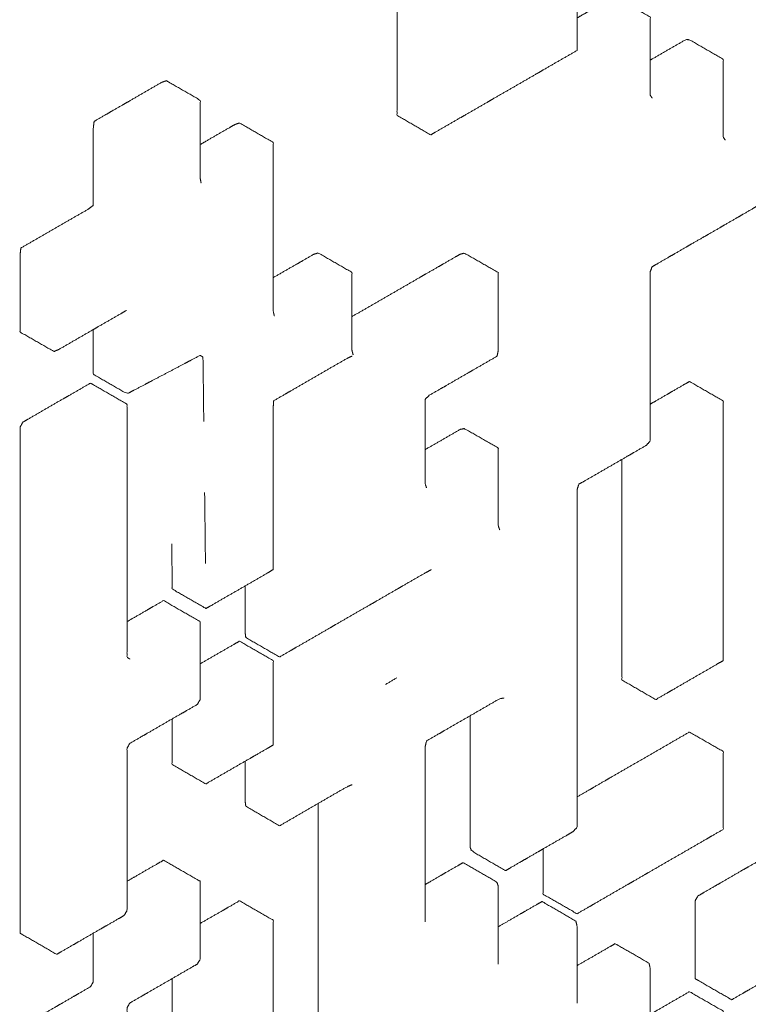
# Model space of a CAD drawing. Header units: millimetres. Extents: x 4 to 1188, y 1 to 840.
# Tile 87 of 123: x 1042.985 to 1043.768, y 147.635 to 148.693. Entities that reach past the tile are written whole.
import ezdxf

# ---------------------------------------------------------------- set-up
doc = ezdxf.new("R2010")
doc.units = ezdxf.units.MM
doc.layers.add('1', color=7, linetype='Continuous', true_color=0xffffff)

msp = doc.modelspace()

# ---------------------------------------------------------------- linework, layer by layer
at = {"layer": '1', "color": 154, "linetype": 'Continuous', "lineweight": 13}
msp.add_line((1043.1839, 148.1853), (1043.184, 148.1783), dxfattribs=at)
for points, knots in [([(1043.3906, 148.8279), (1043.3906, 148.8209), (1043.3906, 148.807), (1043.3906, 148.793), (1043.3906, 148.7791), (1043.3906, 148.7651), (1043.3906, 148.7581), (1043.3906, 148.7442), (1043.3906, 148.7302), (1043.3906, 148.7232), (1043.3906, 148.7093), (1043.3906, 148.7023), (1043.3906, 148.6883), (1043.3906, 148.6744), (1043.3906, 148.6604), (1043.3906, 148.6465), (1043.3906, 148.6395), (1043.3906, 148.6255), (1043.3906, 148.6116), (1043.3906, 148.6046), (1043.3906, 148.5906), (1043.4268, 148.5697), (1043.4329, 148.5732), (1043.445, 148.5802), (1043.4571, 148.5872), (1043.4631, 148.5906), (1043.4752, 148.5976), (1043.4873, 148.6046), (1043.4933, 148.6081), (1043.5054, 148.6151), (1043.5175, 148.622), (1043.5296, 148.629), (1043.5417, 148.636), (1043.5477, 148.6395), (1043.5598, 148.6465), (1043.5719, 148.6534), (1043.584, 148.6604), (1043.584, 148.6674), (1043.584, 148.6814), (1043.584, 148.6953), (1043.584, 148.7023), (1043.584, 148.7162), (1043.584, 148.7232), (1043.584, 148.7372), (1043.584, 148.7511), (1043.584, 148.7651), (1043.584, 148.7791), (1043.584, 148.793), (1043.584, 148.807), (1043.584, 148.8209), (1043.584, 148.8279), (1043.584, 148.8419), (1043.5477, 148.8628), (1043.5356, 148.8558), (1043.5296, 148.8523), (1043.5175, 148.8453), (1043.5054, 148.8384), (1043.4994, 148.8349)], [0, 0, 0.009432, 0.028301, 0.047169, 0.066037, 0.084905, 0.094339, 0.113207, 0.132075, 0.14151, 0.160378, 0.169812, 0.18868, 0.207548, 0.226416, 0.245284, 0.254719, 0.273587, 0.292455, 0.301889, 0.320757, 0.377362, 0.386796, 0.405664, 0.424532, 0.433966, 0.452834, 0.471703, 0.481136, 0.500005, 0.518873, 0.537741, 0.556609, 0.566043, 0.584911, 0.60378, 0.622648, 0.632082, 0.65095, 0.669818, 0.679252, 0.698121, 0.707555, 0.726423, 0.745291, 0.764159, 0.783027, 0.801895, 0.820764, 0.839632, 0.849066, 0.867934, 0.924539, 0.943407, 0.952841, 0.971709, 0.990577, 1, 1]), ([(1043.6646, 148.6094), (1043.6647, 148.6093), (1043.6625, 148.6126), (1043.6625, 148.6266), (1043.6625, 148.6336), (1043.6625, 148.6475), (1043.6625, 148.6615), (1043.6625, 148.6755), (1043.6625, 148.6824), (1043.6625, 148.6964), (1043.6263, 148.7173), (1043.6223, 148.7174), (1043.6102, 148.7105), (1043.5981, 148.7035), (1043.5921, 148.7), (1043.5841, 148.6954)], [0, 0, 0.00059, 0.029174, 0.106664, 0.145409, 0.222899, 0.300389, 0.37788, 0.416625, 0.494115, 0.726436, 0.755153, 0.832644, 0.910134, 0.948879, 1, 1]), ([(1043.7433, 148.564), (1043.7433, 148.564), (1043.7411, 148.5671), (1043.7411, 148.5811), (1043.7411, 148.5881), (1043.7411, 148.6021), (1043.7411, 148.616), (1043.7411, 148.623), (1043.7411, 148.637), (1043.7411, 148.6509), (1043.7048, 148.6719), (1043.701, 148.6721), (1043.6889, 148.6652), (1043.6768, 148.6582), (1043.6647, 148.6512), (1043.6626, 148.65)], [0, 0, 0.000193, 0.028529, 0.106019, 0.144764, 0.222255, 0.299744, 0.33849, 0.41598, 0.49347, 0.725791, 0.754248, 0.831738, 0.909228, 0.986718, 1, 1]), ([(1043.4692, 147.9451), (1043.4692, 147.9363), (1043.4692, 147.9223), (1043.4692, 147.9083), (1043.4692, 147.8944), (1043.4692, 147.8804), (1043.4692, 147.8734), (1043.4692, 147.8595), (1043.4692, 147.8455), (1043.4692, 147.8385), (1043.4692, 147.8245), (1043.4692, 147.8176), (1043.4692, 147.8036), (1043.4709, 147.7997), (1043.5072, 147.7787), (1043.5132, 147.7822), (1043.5253, 147.7892), (1043.5314, 147.7927), (1043.5435, 147.7997), (1043.5495, 147.8032), (1043.5616, 147.8102), (1043.5737, 147.8171), (1043.5797, 147.8206), (1043.584, 147.8252), (1043.584, 147.8391), (1043.584, 147.8531), (1043.584, 147.8671), (1043.584, 147.881), (1043.584, 147.895), (1043.584, 147.909), (1043.584, 147.9229), (1043.584, 147.9369), (1043.584, 147.9439), (1043.584, 147.9578), (1043.584, 147.9718), (1043.584, 147.9788), (1043.584, 147.9927), (1043.584, 147.9997), (1043.584, 148.0137), (1043.584, 148.0277), (1043.584, 148.0416), (1043.584, 148.0556), (1043.584, 148.0695), (1043.584, 148.0765), (1043.584, 148.0905), (1043.584, 148.1045), (1043.584, 148.1184), (1043.584, 148.1324), (1043.584, 148.1394), (1043.584, 148.1533), (1043.584, 148.1603), (1043.584, 148.1743), (1043.584, 148.1883), (1043.586, 148.1941), (1043.592, 148.1976), (1043.6041, 148.2045), (1043.6162, 148.2115), (1043.6283, 148.2185), (1043.6404, 148.2255), (1043.6465, 148.229), (1043.6586, 148.236), (1043.6625, 148.2406), (1043.6625, 148.2546), (1043.6625, 148.2616), (1043.6625, 148.2756), (1043.6625, 148.2895), (1043.6625, 148.3035), (1043.6625, 148.3105), (1043.6625, 148.3244), (1043.6625, 148.3384), (1043.6625, 148.3524), (1043.6625, 148.3663), (1043.6625, 148.3733), (1043.6625, 148.3873), (1043.6625, 148.3943), (1043.6625, 148.4082), (1043.6625, 148.4222), (1043.6647, 148.4279), (1043.6708, 148.4314), (1043.6828, 148.4384), (1043.6889, 148.4419), (1043.701, 148.4489), (1043.707, 148.4524), (1043.7191, 148.4593), (1043.7252, 148.4628), (1043.7373, 148.4698), (1043.7433, 148.4733), (1043.7554, 148.4803), (1043.7615, 148.4838), (1043.7736, 148.4908), (1043.7796, 148.4943), (1043.7917, 148.5012), (1043.7977, 148.5047), (1043.8098, 148.5117), (1043.8219, 148.5187), (1043.8257, 148.5235), (1043.8257, 148.5375), (1043.8257, 148.5514), (1043.8257, 148.5584), (1043.8257, 148.5724), (1043.8257, 148.5863), (1043.8257, 148.5933), (1043.8257, 148.6073), (1043.828, 148.6129), (1043.8401, 148.6199), (1043.8522, 148.6269), (1043.8643, 148.6339), (1043.8704, 148.6374), (1043.8824, 148.6443), (1043.8945, 148.6513), (1043.9066, 148.6583), (1043.9103, 148.6577), (1043.9102, 148.6577)], [0, 0, 0.006826, 0.017625, 0.028424, 0.039222, 0.050021, 0.055421, 0.066219, 0.077018, 0.082417, 0.093216, 0.098615, 0.109414, 0.113551, 0.145926, 0.151325, 0.162124, 0.167523, 0.178322, 0.183722, 0.19452, 0.205319, 0.210718, 0.214831, 0.22563, 0.236428, 0.247227, 0.258026, 0.268824, 0.279623, 0.290422, 0.301221, 0.30662, 0.317419, 0.328217, 0.333617, 0.344415, 0.349815, 0.360614, 0.371412, 0.382211, 0.39301, 0.403808, 0.409208, 0.420007, 0.430805, 0.441604, 0.452403, 0.457802, 0.468601, 0.474, 0.484799, 0.495598, 0.499621, 0.50502, 0.515819, 0.526617, 0.537416, 0.548215, 0.553614, 0.564413, 0.568416, 0.579215, 0.584614, 0.595413, 0.606212, 0.617011, 0.62241, 0.633209, 0.644007, 0.654806, 0.665605, 0.671004, 0.681803, 0.687202, 0.698001, 0.7088, 0.712765, 0.718165, 0.728963, 0.734363, 0.745162, 0.750561, 0.76136, 0.766759, 0.777558, 0.782957, 0.793756, 0.799155, 0.809954, 0.815353, 0.826152, 0.831551, 0.84235, 0.853149, 0.857081, 0.867879, 0.878678, 0.884077, 0.894876, 0.905675, 0.911074, 0.921873, 0.92579, 0.936589, 0.947387, 0.958186, 0.963585, 0.974384, 0.985183, 0.995982, 0.999884, 1, 1]), ([(1043.18, 148.518), (1043.1801, 148.518), (1043.1791, 148.5232), (1043.1791, 148.5372), (1043.1791, 148.5511), (1043.1791, 148.5581), (1043.1791, 148.5721), (1043.1791, 148.5791), (1043.1791, 148.593), (1043.1791, 148.607), (1043.1428, 148.6279), (1043.1377, 148.6261), (1043.1256, 148.6191), (1043.1135, 148.6121), (1043.1014, 148.6051), (1043.0954, 148.6016), (1043.0833, 148.5947), (1043.0773, 148.5912), (1043.0652, 148.5842), (1043.0643, 148.5777), (1043.0643, 148.5638), (1043.0643, 148.5498), (1043.0643, 148.5358), (1043.0643, 148.5219), (1043.0643, 148.5079), (1043.0643, 148.4939), (1043.0591, 148.4899), (1043.047, 148.483), (1043.0349, 148.476), (1043.0228, 148.469), (1043.0107, 148.462), (1042.9986, 148.455), (1042.9865, 148.4481), (1042.9857, 148.4415), (1042.9857, 148.4276), (1042.9857, 148.4136), (1042.9857, 148.4066), (1042.9857, 148.3927), (1042.9857, 148.3787), (1042.9857, 148.3717), (1042.9857, 148.3577), (1043.022, 148.3368), (1043.0273, 148.339), (1043.0394, 148.346), (1043.0515, 148.353), (1043.0636, 148.36), (1043.0696, 148.3635), (1043.0817, 148.3704), (1043.0938, 148.3774), (1043.0998, 148.3809)], [0, 0, 0.000056, 0.009604, 0.032026, 0.054448, 0.065659, 0.08808, 0.099291, 0.121713, 0.144134, 0.211356, 0.220979, 0.243401, 0.265822, 0.288244, 0.299455, 0.321877, 0.333088, 0.355509, 0.365208, 0.38763, 0.410051, 0.432473, 0.454895, 0.477316, 0.499738, 0.509514, 0.531936, 0.554357, 0.576779, 0.599201, 0.621623, 0.644044, 0.653898, 0.676319, 0.698741, 0.709952, 0.732374, 0.754795, 0.766006, 0.788428, 0.85565, 0.865583, 0.888004, 0.910426, 0.932848, 0.944059, 0.96648, 0.988902, 1, 1]), ([(1043.2587, 148.375), (1043.2588, 148.375), (1043.2576, 148.38), (1043.2576, 148.394), (1043.2576, 148.4079), (1043.2576, 148.4149), (1043.2576, 148.4289), (1043.2576, 148.4428), (1043.2576, 148.4498), (1043.2576, 148.4638), (1043.2576, 148.4708), (1043.2576, 148.4847), (1043.2576, 148.4917), (1043.2576, 148.5057), (1043.2576, 148.5196), (1043.2576, 148.5336), (1043.2576, 148.5476), (1043.2576, 148.5615), (1043.2214, 148.5825), (1043.2164, 148.5808), (1043.2103, 148.5773), (1043.1982, 148.5703), (1043.1861, 148.5633), (1043.1792, 148.5593)], [0, 0, 0.000194, 0.021087, 0.071309, 0.121531, 0.146642, 0.196865, 0.247087, 0.272198, 0.32242, 0.347532, 0.397754, 0.422865, 0.473087, 0.523309, 0.573531, 0.623754, 0.673976, 0.824546, 0.845769, 0.870881, 0.921103, 0.971326, 1, 1]), ([(1043.3435, 148.3332), (1043.3435, 148.3332), (1043.3422, 148.338), (1043.3422, 148.345), (1043.3422, 148.3589), (1043.3422, 148.3729), (1043.3422, 148.3869), (1043.3422, 148.4008), (1043.3422, 148.4078), (1043.3422, 148.4218), (1043.306, 148.4427), (1043.3011, 148.4413), (1043.2891, 148.4343), (1043.283, 148.4308), (1043.2709, 148.4239), (1043.2588, 148.4169), (1043.2577, 148.4162)], [0, 0, 0.000229, 0.030757, 0.068016, 0.142535, 0.217053, 0.291572, 0.36609, 0.40335, 0.477869, 0.701281, 0.732033, 0.806552, 0.84381, 0.91833, 0.992848, 1, 1]), ([(1043.4223, 148.1903), (1043.4223, 148.1903), (1043.4208, 148.1947), (1043.4208, 148.2086), (1043.4208, 148.2226), (1043.4208, 148.2365), (1043.4208, 148.2505), (1043.4208, 148.2645), (1043.4208, 148.2715), (1043.4208, 148.2854), (1043.4254, 148.2898), (1043.4375, 148.2967), (1043.4435, 148.3002), (1043.4556, 148.3072), (1043.4677, 148.3142), (1043.4738, 148.3177), (1043.4859, 148.3247), (1043.498, 148.3317), (1043.4994, 148.3378), (1043.4994, 148.3448), (1043.4994, 148.3588), (1043.4994, 148.3727), (1043.4994, 148.3867), (1043.4994, 148.4007), (1043.4994, 148.4146), (1043.4994, 148.4216), (1043.4631, 148.4425), (1043.4584, 148.4414), (1043.4524, 148.4379), (1043.4403, 148.4309), (1043.4342, 148.4274), (1043.4221, 148.4205), (1043.4161, 148.417), (1043.404, 148.41), (1043.3919, 148.403), (1043.3798, 148.396), (1043.3677, 148.389), (1043.3556, 148.382), (1043.3435, 148.3751), (1043.3424, 148.3744)], [0, 0, 0.000131, 0.012223, 0.042806, 0.07339, 0.103973, 0.134556, 0.16514, 0.180431, 0.211014, 0.223195, 0.253778, 0.26907, 0.299653, 0.330236, 0.345528, 0.376111, 0.406694, 0.418958, 0.43425, 0.464833, 0.495416, 0.526, 0.556583, 0.587166, 0.602458, 0.694149, 0.706499, 0.721791, 0.752374, 0.767665, 0.798249, 0.81354, 0.844124, 0.874707, 0.905291, 0.935874, 0.966457, 0.99704, 1, 1]), ([(1043.0643, 148.3604), (1043.0643, 148.3472), (1043.0643, 148.3332), (1043.0643, 148.3262), (1043.0643, 148.3123), (1043.1005, 148.2913), (1043.1065, 148.2944), (1043.1186, 148.3007), (1043.1246, 148.3039), (1043.1367, 148.3103), (1043.1488, 148.3166), (1043.1608, 148.323), (1043.1669, 148.3262), (1043.179, 148.3326), (1043.1821, 148.3309)], [0, 0, 0.071116, 0.1463, 0.183891, 0.259076, 0.484483, 0.521543, 0.596727, 0.634319, 0.709503, 0.784687, 0.859871, 0.897463, 0.972647, 1, 1]), ([(1043.1485, 148.1299), (1043.1487, 148.1161), (1043.1489, 148.1022), (1043.149, 148.0883), (1043.1491, 148.0814), (1043.1854, 148.0605), (1043.1914, 148.064), (1043.2035, 148.071), (1043.2156, 148.0779), (1043.2277, 148.0849), (1043.2398, 148.0919), (1043.2519, 148.0989), (1043.2576, 148.1026), (1043.2576, 148.1165), (1043.2576, 148.1305), (1043.2576, 148.1444), (1043.2576, 148.1584), (1043.2576, 148.1724), (1043.2576, 148.1863), (1043.2576, 148.2003), (1043.2576, 148.2073), (1043.2576, 148.2213), (1043.2576, 148.2352), (1043.2576, 148.2422), (1043.2576, 148.2562), (1043.2576, 148.2701), (1043.2576, 148.2771), (1043.2581, 148.2839), (1043.2702, 148.2908), (1043.2762, 148.2943), (1043.2883, 148.3013), (1043.3004, 148.3083), (1043.3125, 148.3153), (1043.3246, 148.3223), (1043.3367, 148.3292), (1043.3422, 148.3319), (1043.3422, 148.332)], [0, 0, 0.030858, 0.061715, 0.092572, 0.107962, 0.200474, 0.215903, 0.24676, 0.277618, 0.308475, 0.339332, 0.370189, 0.384835, 0.415692, 0.446549, 0.477407, 0.508264, 0.539121, 0.569978, 0.600836, 0.616264, 0.647121, 0.677978, 0.693407, 0.724265, 0.755122, 0.77055, 0.784955, 0.815812, 0.831241, 0.862098, 0.892955, 0.923812, 0.95467, 0.985527, 0.999804, 1, 1]), ([(1043.1035, 148.0063), (1043.1035, 148.0062), (1043.1005, 148.008), (1043.1005, 148.0219), (1043.1005, 148.0359), (1043.1005, 148.0429), (1043.1005, 148.0568), (1043.1005, 148.0708), (1043.1005, 148.0778), (1043.1005, 148.0917), (1043.1005, 148.0987), (1043.1005, 148.1127), (1043.1005, 148.1266), (1043.1005, 148.1406), (1043.1005, 148.1545), (1043.1005, 148.1685), (1043.1005, 148.1755), (1043.1005, 148.1894), (1043.1005, 148.2034), (1043.1005, 148.2173), (1043.1005, 148.2313), (1043.1005, 148.2452), (1043.1005, 148.2522), (1043.1005, 148.2662), (1043.1005, 148.2801), (1043.0643, 148.3011), (1043.0612, 148.3028), (1043.0492, 148.2958), (1043.0371, 148.2888), (1043.031, 148.2854), (1043.0189, 148.2784), (1043.0069, 148.2714), (1042.9948, 148.2644), (1042.9887, 148.2609)], [0, 0, 0.000053, 0.012158, 0.046394, 0.08063, 0.097749, 0.131985, 0.166221, 0.183339, 0.217576, 0.234694, 0.268931, 0.303167, 0.337403, 0.37164, 0.405876, 0.422995, 0.457231, 0.491467, 0.525704, 0.55994, 0.594176, 0.611295, 0.645531, 0.679768, 0.782477, 0.794582, 0.828818, 0.863054, 0.880172, 0.914409, 0.948645, 0.982882, 1, 1]), ([(1043.6323, 148.2208), (1043.6323, 148.2069), (1043.6323, 148.1929), (1043.6323, 148.1789), (1043.6323, 148.165), (1043.6323, 148.151), (1043.6323, 148.1371), (1043.6323, 148.1231), (1043.6323, 148.1092), (1043.6323, 148.0952), (1043.6323, 148.0813), (1043.6323, 148.0673), (1043.6323, 148.0533), (1043.6323, 148.0394), (1043.6323, 148.0254), (1043.6323, 148.0115), (1043.6323, 147.9975), (1043.6323, 147.9836), (1043.6686, 147.9626), (1043.6807, 147.9696), (1043.6867, 147.9731), (1043.6988, 147.9801), (1043.7109, 147.9871), (1043.723, 147.994), (1043.735, 148.001), (1043.7411, 148.0045), (1043.7411, 148.0115), (1043.7411, 148.0254), (1043.7411, 148.0394), (1043.7411, 148.0464), (1043.7411, 148.0603), (1043.7411, 148.0673), (1043.7411, 148.0813), (1043.7411, 148.0952), (1043.7411, 148.1092), (1043.7411, 148.1161), (1043.7411, 148.1301), (1043.7411, 148.1371), (1043.7411, 148.151), (1043.7411, 148.158), (1043.7411, 148.172), (1043.7411, 148.1789), (1043.7411, 148.1929), (1043.7411, 148.2069), (1043.7411, 148.2208), (1043.7411, 148.2348), (1043.7411, 148.2417), (1043.7411, 148.2557), (1043.7411, 148.2697), (1043.7411, 148.2836), (1043.7048, 148.3046), (1043.6988, 148.3011), (1043.6867, 148.2941), (1043.6807, 148.2906), (1043.6686, 148.2836), (1043.6625, 148.2801)], [0, 0, 0.019037, 0.038085, 0.057133, 0.076181, 0.095229, 0.114276, 0.133325, 0.152372, 0.17142, 0.190468, 0.209516, 0.228564, 0.247612, 0.26666, 0.285708, 0.304756, 0.323804, 0.380948, 0.399996, 0.40952, 0.428568, 0.447616, 0.466664, 0.485712, 0.495236, 0.50476, 0.523808, 0.542855, 0.55238, 0.571427, 0.580951, 0.599999, 0.619047, 0.638095, 0.647619, 0.666667, 0.676191, 0.695239, 0.704763, 0.723811, 0.733335, 0.752383, 0.771431, 0.790479, 0.809527, 0.819051, 0.838099, 0.857147, 0.876195, 0.933339, 0.942863, 0.961911, 0.971435, 0.990483, 1, 1]), ([(1042.9887, 148.2609), (1042.9857, 148.2557), (1042.9857, 148.2487), (1042.9857, 148.2348), (1042.9857, 148.2208), (1042.9857, 148.2069), (1042.9857, 148.1929), (1042.9857, 148.1789), (1042.9857, 148.165), (1042.9857, 148.158), (1042.9857, 148.1441), (1042.9857, 148.1301), (1042.9857, 148.1161), (1042.9857, 148.1022), (1042.9857, 148.0952), (1042.9857, 148.0813), (1042.9857, 148.0743), (1042.9857, 148.0603), (1042.9857, 148.0464), (1042.9857, 148.0394), (1042.9857, 148.0254), (1042.9857, 148.0185), (1042.9857, 148.0045), (1042.9857, 147.9905), (1042.9857, 147.9836), (1042.9857, 147.9696), (1042.9857, 147.9557), (1042.9857, 147.9417), (1042.9857, 147.9277), (1042.9857, 147.9138), (1042.9857, 147.8998), (1042.9857, 147.8859), (1042.9857, 147.8719), (1042.9857, 147.858), (1042.9857, 147.851), (1042.9857, 147.837), (1042.9857, 147.8231), (1042.9857, 147.8091), (1042.9857, 147.7952), (1042.9857, 147.7812), (1042.9857, 147.7672), (1042.9857, 147.7603), (1042.9857, 147.7463), (1042.9857, 147.7393), (1042.9857, 147.7254), (1042.9857, 147.7114), (1042.9887, 147.7097), (1043.025, 147.6887), (1043.031, 147.6922), (1043.0431, 147.6992), (1043.0492, 147.7027), (1043.0612, 147.7097), (1043.0733, 147.7167), (1043.0794, 147.7201), (1043.0915, 147.7271), (1043.0975, 147.7306), (1043.1005, 147.7358), (1043.1005, 147.7498), (1043.1005, 147.7568), (1043.1005, 147.7707), (1043.1005, 147.7847), (1043.1005, 147.7986), (1043.1005, 147.8056), (1043.1005, 147.8196), (1043.1005, 147.8335), (1043.1005, 147.8405), (1043.1005, 147.8545), (1043.1005, 147.8614), (1043.1005, 147.8754), (1043.1005, 147.8824), (1043.1005, 147.8963), (1043.1005, 147.9103), (1043.1035, 147.9155), (1043.1156, 147.9225), (1043.1217, 147.926), (1043.1338, 147.933), (1043.1458, 147.94), (1043.1579, 147.9469), (1043.164, 147.9504), (1043.1761, 147.9574), (1043.1791, 147.9626), (1043.1791, 147.9766), (1043.1791, 147.9905), (1043.1791, 148.0045), (1043.1791, 148.0185), (1043.1791, 148.0324), (1043.1791, 148.0464), (1043.1761, 148.0481), (1043.1398, 148.069), (1043.1277, 148.0621), (1043.1217, 148.0586), (1043.1096, 148.0516), (1043.1005, 148.0464)], [0, 0, 0.004372, 0.010555, 0.02292, 0.035286, 0.047651, 0.060017, 0.072382, 0.084748, 0.090931, 0.103296, 0.115662, 0.128027, 0.140393, 0.146575, 0.158941, 0.165124, 0.177489, 0.189855, 0.196038, 0.208403, 0.214586, 0.226951, 0.239317, 0.2455, 0.257865, 0.270231, 0.282596, 0.294962, 0.307327, 0.319693, 0.332058, 0.344424, 0.356789, 0.362972, 0.375338, 0.387703, 0.400069, 0.412434, 0.4248, 0.437165, 0.443348, 0.455714, 0.461897, 0.474262, 0.486627, 0.490999, 0.528096, 0.534279, 0.546644, 0.552827, 0.565193, 0.577558, 0.583741, 0.596107, 0.602289, 0.606661, 0.619027, 0.62521, 0.637575, 0.649941, 0.662306, 0.668489, 0.680854, 0.69322, 0.699403, 0.711768, 0.717951, 0.730317, 0.736499, 0.748865, 0.76123, 0.765602, 0.777968, 0.784151, 0.796516, 0.808882, 0.821247, 0.82743, 0.839795, 0.844167, 0.856533, 0.868898, 0.881264, 0.893629, 0.905995, 0.91836, 0.922732, 0.959829, 0.972194, 0.978377, 0.990743, 1, 1]), ([(1043.501, 148.145), (1043.501, 148.145), (1043.4994, 148.1492), (1043.4994, 148.1631), (1043.4994, 148.1771), (1043.4994, 148.1911), (1043.4994, 148.205), (1043.4994, 148.212), (1043.4994, 148.226), (1043.4994, 148.233), (1043.4631, 148.2539), (1043.4586, 148.2531), (1043.4465, 148.2461), (1043.4344, 148.2391), (1043.4223, 148.2322), (1043.4209, 148.2313)], [0, 0, 0.000145, 0.030383, 0.107873, 0.185364, 0.262853, 0.340344, 0.379088, 0.456579, 0.495324, 0.727646, 0.75808, 0.83557, 0.913061, 0.990551, 1, 1]), ([(1043.2274, 148.0847), (1043.2274, 148.077), (1043.2274, 148.0631), (1043.2274, 148.0491), (1043.2274, 148.0351), (1043.2281, 148.0293), (1043.2644, 148.0084), (1043.2765, 148.0154), (1043.2825, 148.0189), (1043.2946, 148.0258), (1043.3067, 148.0328), (1043.3188, 148.0398), (1043.3248, 148.0433), (1043.3369, 148.0503), (1043.349, 148.0573), (1043.3611, 148.0642), (1043.3672, 148.0677), (1043.3793, 148.0747), (1043.3913, 148.0817), (1043.3974, 148.0852), (1043.4095, 148.0922), (1043.4216, 148.0991), (1043.4274, 148.1022), (1043.4274, 148.1023)], [0, 0, 0.026851, 0.075682, 0.124513, 0.173344, 0.195197, 0.341595, 0.390426, 0.414841, 0.463672, 0.512503, 0.561334, 0.585749, 0.63458, 0.68341, 0.732242, 0.756657, 0.805488, 0.854319, 0.878734, 0.927565, 0.976396, 0.999852, 1, 1]), ([(1043.1489, 147.9417), (1043.1489, 147.9277), (1043.1489, 147.9208), (1043.1489, 147.9068), (1043.1489, 147.8929), (1043.1851, 147.8719), (1043.1972, 147.8789), (1043.2093, 147.8859), (1043.2214, 147.8929), (1043.2335, 147.8998), (1043.2395, 147.9033), (1043.2516, 147.9103), (1043.2576, 147.9138), (1043.2576, 147.9208), (1043.2576, 147.9347), (1043.2576, 147.9487), (1043.2576, 147.9626), (1043.2576, 147.9766), (1043.2576, 147.9905), (1043.2576, 148.0045), (1043.2214, 148.0254), (1043.2153, 148.0219), (1043.2033, 148.015), (1043.1912, 148.008), (1043.1791, 148.001)], [0, 0, 0.039208, 0.058816, 0.098033, 0.137249, 0.254899, 0.294115, 0.333332, 0.372548, 0.411765, 0.431373, 0.47059, 0.490198, 0.509807, 0.549023, 0.58824, 0.627456, 0.666673, 0.705889, 0.745106, 0.862756, 0.882364, 0.921581, 0.960797, 1, 1]), ([(1043.4208, 147.7237), (1043.4208, 147.7306), (1043.4208, 147.7446), (1043.4208, 147.7515), (1043.4208, 147.7655), (1043.4208, 147.7725), (1043.4208, 147.7865), (1043.4208, 147.7934), (1043.4208, 147.8074), (1043.4208, 147.8214), (1043.4208, 147.8284), (1043.4208, 147.8423), (1043.4208, 147.8493), (1043.4208, 147.8633), (1043.4208, 147.8702), (1043.4208, 147.8842), (1043.4208, 147.8982), (1043.4208, 147.9121), (1043.4224, 147.9182), (1043.4345, 147.9252), (1043.4406, 147.9287), (1043.4526, 147.9357), (1043.4647, 147.9426), (1043.4768, 147.9496), (1043.4889, 147.9566), (1043.501, 147.9636), (1043.5054, 147.9642), (1043.5053, 147.9643)], [0, 0, 0.023891, 0.072009, 0.096068, 0.144186, 0.168245, 0.216363, 0.240421, 0.288539, 0.336656, 0.360715, 0.408833, 0.432892, 0.48101, 0.505069, 0.553186, 0.601304, 0.649422, 0.668217, 0.716335, 0.740393, 0.788511, 0.836629, 0.884747, 0.932864, 0.980982, 0.999649, 1, 1]), ([(1043.5477, 147.8021), (1043.5477, 147.7882), (1043.5477, 147.7742), (1043.5477, 147.7672), (1043.5477, 147.7533), (1043.584, 147.7324), (1043.5961, 147.7393), (1043.6021, 147.7428), (1043.6142, 147.7498), (1043.6263, 147.7568), (1043.6384, 147.7638), (1043.6444, 147.7672), (1043.6565, 147.7742), (1043.6625, 147.7777), (1043.6746, 147.7847), (1043.6867, 147.7917), (1043.6988, 147.7986), (1043.7109, 147.8056), (1043.723, 147.8126), (1043.729, 147.8161), (1043.7411, 147.8231), (1043.7411, 147.837), (1043.7411, 147.851), (1043.7411, 147.8649), (1043.7411, 147.8789), (1043.7411, 147.8929), (1043.7411, 147.9068), (1043.7048, 147.9277), (1043.6927, 147.9208), (1043.6807, 147.9138), (1043.6686, 147.9068), (1043.6565, 147.8998), (1043.6444, 147.8929), (1043.6323, 147.8859), (1043.6202, 147.8789), (1043.6142, 147.8754), (1043.6021, 147.8684), (1043.5961, 147.8649), (1043.584, 147.858)], [0, 0, 0.025963, 0.051938, 0.064925, 0.0909, 0.168823, 0.194797, 0.207785, 0.233759, 0.259734, 0.285708, 0.298695, 0.32467, 0.337657, 0.363631, 0.389606, 0.41558, 0.441555, 0.467529, 0.480517, 0.506491, 0.532466, 0.55844, 0.584415, 0.610389, 0.636364, 0.662338, 0.740262, 0.766236, 0.792211, 0.818185, 0.84416, 0.870134, 0.896109, 0.922083, 0.93507, 0.961045, 0.974032, 1, 1]), ([(1043.2274, 147.8962), (1043.2274, 147.8886), (1043.2274, 147.8816), (1043.2274, 147.8677), (1043.2274, 147.8537), (1043.2281, 147.8479), (1043.2644, 147.8269), (1043.2765, 147.8339), (1043.2885, 147.8409), (1043.3006, 147.8479), (1043.3127, 147.8549), (1043.3248, 147.8619), (1043.3369, 147.8688), (1043.3422, 147.8711), (1043.3421, 147.8712)], [0, 0, 0.042017, 0.080643, 0.157896, 0.23515, 0.269757, 0.501368, 0.57862, 0.655875, 0.733127, 0.810381, 0.887633, 0.964887, 0.999216, 1, 1]), ([(1043.306, 147.8508), (1043.306, 147.8431), (1043.306, 147.8292), (1043.306, 147.8152), (1043.306, 147.8012), (1043.306, 147.7873), (1043.306, 147.7803), (1043.306, 147.7663), (1043.306, 147.7594), (1043.306, 147.7454), (1043.306, 147.7314), (1043.306, 147.7244), (1043.306, 147.7105), (1043.306, 147.6965), (1043.306, 147.6825), (1043.306, 147.6686), (1043.306, 147.6616), (1043.306, 147.6476), (1043.306, 147.6406), (1043.306, 147.6267), (1043.306, 147.6127), (1043.306, 147.5988), (1043.306, 147.5848), (1043.306, 147.5778), (1043.306, 147.5638), (1043.306, 147.5569), (1043.306, 147.5429), (1043.306, 147.5289), (1043.306, 147.5219), (1043.3069, 147.5166), (1043.3432, 147.4956), (1043.3492, 147.4991), (1043.3613, 147.5061), (1043.3734, 147.5131), (1043.3795, 147.5166), (1043.3916, 147.5236), (1043.4036, 147.5306), (1043.4097, 147.534), (1043.4218, 147.541), (1043.4268, 147.5428), (1043.4268, 147.5429)], [0, 0, 0.016222, 0.04571, 0.075199, 0.104687, 0.134176, 0.14892, 0.178408, 0.193153, 0.222641, 0.252129, 0.266874, 0.296362, 0.325851, 0.355339, 0.384828, 0.399572, 0.42906, 0.443805, 0.473293, 0.502782, 0.53227, 0.561759, 0.576503, 0.605991, 0.620736, 0.650224, 0.679713, 0.694457, 0.707135, 0.795544, 0.810289, 0.839777, 0.869265, 0.88401, 0.913498, 0.942987, 0.957731, 0.987219, 0.999792, 1, 1]), ([(1043.0643, 147.7114), (1043.0643, 147.701), (1043.0643, 147.687), (1043.0643, 147.68), (1043.0643, 147.6661), (1043.0643, 147.6591), (1043.0612, 147.6539), (1043.0492, 147.6469), (1043.0431, 147.6434), (1043.031, 147.6364), (1043.025, 147.6329), (1043.0129, 147.6259), (1043.0069, 147.6225), (1042.9948, 147.6155), (1042.9887, 147.612), (1042.9857, 147.6068), (1042.9857, 147.5928), (1042.9857, 147.5788), (1042.9857, 147.5719), (1042.9857, 147.5579), (1042.9857, 147.544), (1042.9857, 147.537), (1042.9857, 147.523), (1042.9887, 147.5213), (1043.025, 147.5003), (1043.031, 147.5038), (1043.0431, 147.5108), (1043.0492, 147.5143), (1043.0612, 147.5213), (1043.0733, 147.5283), (1043.0794, 147.5317), (1043.0915, 147.5387), (1043.0975, 147.5422), (1043.1005, 147.5474), (1043.1005, 147.5614), (1043.1005, 147.5684), (1043.1005, 147.5823), (1043.1005, 147.5963), (1043.1005, 147.6102), (1043.1005, 147.6172), (1043.1005, 147.6312), (1043.1035, 147.6364), (1043.1156, 147.6434), (1043.1217, 147.6469), (1043.1338, 147.6539), (1043.1458, 147.6608), (1043.1579, 147.6678), (1043.17, 147.6748), (1043.1761, 147.6783), (1043.1791, 147.6835), (1043.1791, 147.6975), (1043.1791, 147.7114), (1043.1791, 147.7254), (1043.1791, 147.7324), (1043.1791, 147.7463), (1043.1791, 147.7533), (1043.1791, 147.7672), (1043.1761, 147.769), (1043.1398, 147.7899), (1043.1338, 147.7864), (1043.1217, 147.7795), (1043.1096, 147.7725), (1043.1005, 147.7673)], [0, 0, 0.014555, 0.033983, 0.043697, 0.063124, 0.072838, 0.079707, 0.099134, 0.108848, 0.128276, 0.13799, 0.157417, 0.167131, 0.186558, 0.196272, 0.203141, 0.222569, 0.241996, 0.25171, 0.271137, 0.290565, 0.300279, 0.319706, 0.326575, 0.384858, 0.394572, 0.413999, 0.423713, 0.443141, 0.462568, 0.472282, 0.49171, 0.501423, 0.508292, 0.52772, 0.537434, 0.556861, 0.576289, 0.595716, 0.60543, 0.624858, 0.631726, 0.651154, 0.660868, 0.680295, 0.699723, 0.71915, 0.738578, 0.748292, 0.75516, 0.774588, 0.794015, 0.813443, 0.823157, 0.842584, 0.852298, 0.871726, 0.878594, 0.936877, 0.946591, 0.966018, 0.985446, 1, 1]), ([(1043.4994, 147.6782), (1043.4994, 147.6921), (1043.4994, 147.7061), (1043.4994, 147.72), (1043.4994, 147.727), (1043.4994, 147.741), (1043.4994, 147.7549), (1043.4994, 147.7619), (1043.4979, 147.7664), (1043.4617, 147.7873), (1043.4556, 147.7839), (1043.4435, 147.7769), (1043.4375, 147.7734), (1043.4254, 147.7664), (1043.4208, 147.7637)], [0, 0, 0.077915, 0.156206, 0.234496, 0.273642, 0.351933, 0.430223, 0.469369, 0.500597, 0.735319, 0.774464, 0.852754, 0.891901, 0.970191, 1, 1]), ([(1043.7139, 147.7515), (1043.7109, 147.7463), (1043.7109, 147.7324), (1043.7109, 147.7184), (1043.7109, 147.7044), (1043.7109, 147.6905), (1043.7109, 147.6835), (1043.7109, 147.6696), (1043.7109, 147.6626), (1043.7139, 147.6608), (1043.7502, 147.6399), (1043.7622, 147.6469), (1043.7683, 147.6504), (1043.7804, 147.6573), (1043.7925, 147.6643), (1043.8045, 147.6713), (1043.8166, 147.6783), (1043.8227, 147.6818), (1043.8257, 147.687), (1043.8257, 147.701), (1043.8257, 147.7149), (1043.8257, 147.7219), (1043.8257, 147.7358), (1043.8257, 147.7498), (1043.8257, 147.7568), (1043.8257, 147.7707), (1043.8227, 147.7725), (1043.7864, 147.7934), (1043.7804, 147.7899), (1043.7683, 147.7829), (1043.7622, 147.7795), (1043.7502, 147.7725), (1043.7381, 147.7655), (1043.732, 147.762), (1043.7199, 147.755), (1043.7139, 147.7515)], [0, 0, 0.011255, 0.043088, 0.07492, 0.106753, 0.138586, 0.154502, 0.186335, 0.202251, 0.213506, 0.309004, 0.340837, 0.356753, 0.388586, 0.420418, 0.452251, 0.484084, 0.5, 0.511255, 0.543088, 0.57492, 0.590837, 0.622669, 0.654502, 0.670418, 0.702251, 0.713506, 0.809004, 0.82492, 0.856753, 0.872669, 0.904502, 0.936335, 0.952251, 0.984084, 1, 1]), ([(1043.1489, 147.6626), (1043.1489, 147.6486), (1043.1489, 147.6347), (1043.1489, 147.6277), (1043.1489, 147.6137), (1043.1489, 147.6068), (1043.1489, 147.5928), (1043.1489, 147.5788), (1043.1489, 147.5719), (1043.1489, 147.5579), (1043.1489, 147.5509), (1043.1489, 147.537), (1043.1489, 147.523), (1043.1489, 147.5091), (1043.1489, 147.4951), (1043.1489, 147.4812), (1043.1489, 147.4742), (1043.1489, 147.4602), (1043.1489, 147.4463), (1043.1489, 147.4393), (1043.1489, 147.4253), (1043.1851, 147.4044), (1043.1972, 147.4114), (1043.2033, 147.4149), (1043.2153, 147.4218), (1043.2214, 147.4253), (1043.2335, 147.4323), (1043.2395, 147.4358), (1043.2516, 147.4428), (1043.2576, 147.4463), (1043.2576, 147.4532), (1043.2576, 147.4672), (1043.2576, 147.4812), (1043.2576, 147.4951), (1043.2576, 147.5091), (1043.2576, 147.516), (1043.2576, 147.53), (1043.2576, 147.537), (1043.2576, 147.5509), (1043.2576, 147.5649), (1043.2576, 147.5788), (1043.2576, 147.5858), (1043.2576, 147.5998), (1043.2576, 147.6137), (1043.2576, 147.6277), (1043.2576, 147.6347), (1043.2576, 147.6486), (1043.2576, 147.6556), (1043.2576, 147.6696), (1043.2576, 147.6765), (1043.2576, 147.6905), (1043.2576, 147.7044), (1043.2576, 147.7114), (1043.2576, 147.7254), (1043.2214, 147.7463), (1043.2093, 147.7393), (1043.2033, 147.7358), (1043.1912, 147.7289), (1043.1791, 147.7219)], [0, 0, 0.019037, 0.038085, 0.047609, 0.066657, 0.07618, 0.095229, 0.114276, 0.123801, 0.142848, 0.152372, 0.17142, 0.190468, 0.209516, 0.228564, 0.247612, 0.257136, 0.276184, 0.295232, 0.304756, 0.323804, 0.380948, 0.399996, 0.40952, 0.428568, 0.438092, 0.457139, 0.466664, 0.485711, 0.495236, 0.50476, 0.523808, 0.542855, 0.561903, 0.580952, 0.590475, 0.609523, 0.619047, 0.638095, 0.657143, 0.676191, 0.685715, 0.704763, 0.723811, 0.742859, 0.752383, 0.771431, 0.780955, 0.800003, 0.809527, 0.828575, 0.847623, 0.857147, 0.876195, 0.933339, 0.952387, 0.961911, 0.980959, 1, 1]), ([(1043.584, 147.6362), (1043.584, 147.6501), (1043.584, 147.6641), (1043.584, 147.678), (1043.584, 147.692), (1043.584, 147.706), (1043.584, 147.7199), (1043.5826, 147.7246), (1043.5464, 147.7455), (1043.5403, 147.742), (1043.5282, 147.7351), (1043.5222, 147.7316), (1043.5101, 147.7246), (1043.4994, 147.7184)], [0, 0, 0.075047, 0.150306, 0.225565, 0.300823, 0.376082, 0.451341, 0.481798, 0.707429, 0.745058, 0.820317, 0.857946, 0.933205, 1, 1]), ([(1043.3906, 147.523), (1043.3906, 147.5149), (1043.3906, 147.5009), (1043.3906, 147.4869), (1043.3906, 147.48), (1043.3916, 147.4748), (1043.4279, 147.4538), (1043.44, 147.4608), (1043.4521, 147.4678), (1043.4642, 147.4748), (1043.4702, 147.4783), (1043.4823, 147.4853), (1043.4944, 147.4922), (1043.5065, 147.4992), (1043.5125, 147.5027), (1043.5246, 147.5097), (1043.5307, 147.5132), (1043.5428, 147.5202), (1043.5549, 147.5272), (1043.567, 147.5341), (1043.5791, 147.5411), (1043.5851, 147.5446), (1043.5972, 147.5516), (1043.6093, 147.5586), (1043.6214, 147.5656), (1043.6335, 147.5725), (1043.6456, 147.5795), (1043.6577, 147.5865), (1043.6625, 147.5907), (1043.6625, 147.6046), (1043.6625, 147.6116), (1043.6625, 147.6256), (1043.6625, 147.6326), (1043.6625, 147.6465), (1043.6625, 147.6605), (1043.6625, 147.6745), (1043.6613, 147.6793), (1043.625, 147.7002), (1043.619, 147.6968), (1043.6069, 147.6898), (1043.5948, 147.6828), (1043.5839, 147.6765)], [0, 0, 0.014966, 0.040788, 0.066609, 0.079519, 0.090444, 0.167858, 0.19368, 0.219501, 0.245322, 0.258233, 0.284054, 0.309875, 0.335697, 0.348607, 0.374428, 0.387339, 0.41316, 0.438982, 0.464803, 0.490624, 0.503535, 0.529356, 0.555177, 0.580999, 0.60682, 0.632641, 0.658463, 0.669143, 0.694964, 0.707875, 0.733696, 0.746606, 0.772428, 0.798249, 0.82407, 0.834672, 0.912086, 0.924997, 0.950818, 0.976639, 1, 1]), ([(1043.6323, 147.5719), (1043.6323, 147.5579), (1043.6323, 147.544), (1043.6323, 147.53), (1043.6323, 147.523), (1043.6686, 147.5021), (1043.6807, 147.5091), (1043.6927, 147.516), (1043.7048, 147.523), (1043.7169, 147.53), (1043.723, 147.5335), (1043.735, 147.5405), (1043.7411, 147.544), (1043.7411, 147.5509), (1043.7411, 147.5649), (1043.7411, 147.5719), (1043.7411, 147.5858), (1043.7411, 147.5928), (1043.7411, 147.6068), (1043.7411, 147.6137), (1043.7411, 147.6277), (1043.7048, 147.6486), (1043.6927, 147.6416), (1043.6807, 147.6347), (1043.6686, 147.6277), (1043.6625, 147.6242)], [0, 0, 0.039988, 0.079989, 0.119991, 0.139991, 0.259994, 0.299995, 0.339996, 0.379997, 0.419998, 0.439998, 0.479999, 0.5, 0.52, 0.560002, 0.580002, 0.620003, 0.640003, 0.680005, 0.700005, 0.740006, 0.860009, 0.90001, 0.940011, 0.980012, 1, 1])]:
    msp.add_open_spline(points, degree=1, knots=knots, dxfattribs=at)
for points in [[(1043.1821, 148.3309), (1043.1823, 148.317)], [(1043.1823, 148.317), (1043.1826, 148.2962)], [(1043.1826, 148.2962), (1043.1827, 148.2823)], [(1043.1827, 148.2823), (1043.1826, 148.2962)], [(1043.1827, 148.2823), (1043.183, 148.2615)], [(1043.183, 148.2615), (1043.1827, 148.2823)], [(1043.1848, 148.109), (1043.184, 148.1783)], [(1043.184, 148.1783), (1043.1848, 148.109)], [(1043.3904, 147.9861), (1043.3783, 147.9788), (1043.3904, 147.9861)]]:
    msp.add_open_spline(points, degree=1, dxfattribs=at)

doc.saveas('drawing.dxf')
